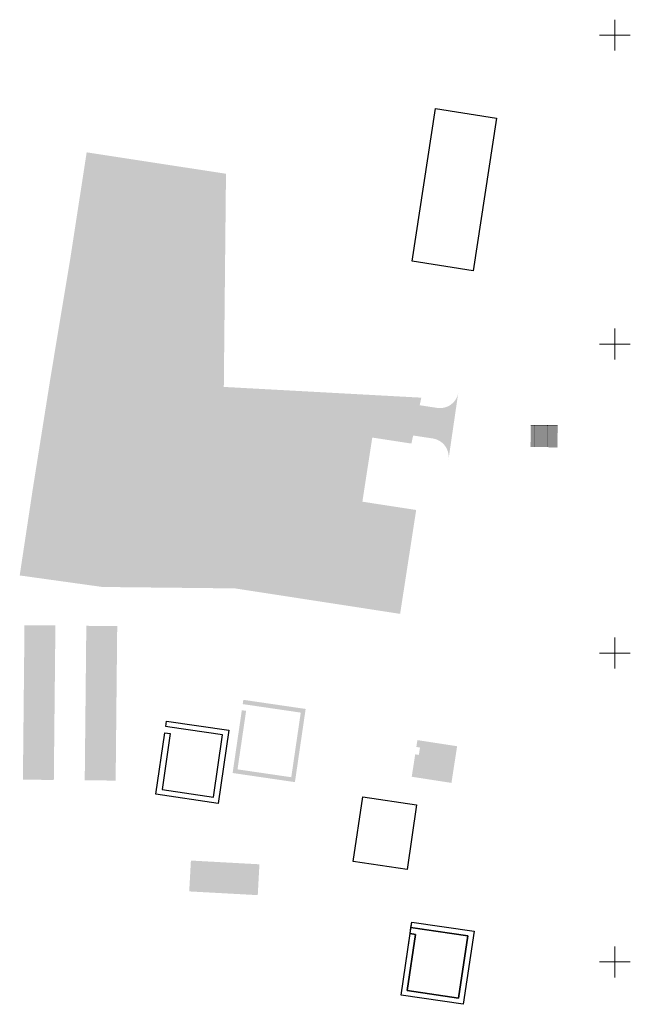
# Model space of a CAD drawing. Header units: metres. Extents: x 5509548 to 5517943, y 5680530 to 5684871.
# Tile 17 of 256: x 5515854 to 5515952, y 5683243 to 5683402. Entities that reach past the tile are written whole.
import ezdxf

# ---------------------------------------------------------------- set-up
doc = ezdxf.new("R2010")
doc.units = ezdxf.units.M
for name, color, linetype in [('A-Chodniki', 230, 'CONTINUOUS'), ('A-Nawierzchnie', 41, 'CONTINUOUS'), ('A-Plac-Zabaw', 81, 'CONTINUOUS')]:
    doc.layers.add(name, color=color, linetype=linetype)
doc.layers.add('siatka', color=7, linetype='CONTINUOUS', lineweight=25)

msp = doc.modelspace()

# ---------------------------------------------------------------- hatches: boundary and pattern name
at = {"layer": 'A-Chodniki', "linetype": 'ByBlock', "true_color": 0x6f8466, "transparency": 33554687}
h = msp.add_hatch(dxfattribs=at)
h.set_pattern_fill('DOTS', color=8, scale=0.1, style=0)
h.set_pattern_definition([(0, (12.43323, 3.44261), (0.079375, 0.15875), [0, -0.15875])])
h.paths.add_polyline_path([(5515890.503, 5683291.632), (5515889.811, 5683291.733), (5515889.912, 5683292.426), (5515899.99, 5683290.949), (5515898.255, 5683279.106), (5515888.177, 5683280.582), (5515889.666, 5683290.744), (5515890.358, 5683290.642), (5515888.971, 5683281.173), (5515897.664, 5683279.9), (5515899.196, 5683290.358)])
at = {"layer": 'A-Nawierzchnie', "linetype": 'ByBlock', "true_color": 0xb7e0ab, "transparency": 33554687}
msp.add_hatch(color=9, dxfattribs=at).paths.add_polyline_path([(5515861.895, 5683363.667), (5515864.57, 5683381.033), (5515887.106, 5683377.567), (5515886.753, 5683343.068), (5515918.703, 5683341.327), (5515917.092, 5683333.898), (5515910.767, 5683334.874), (5515909.164, 5683324.494), (5515917.867, 5683323.152), (5515915.27, 5683306.338), (5515888.568, 5683310.459), (5515867.116, 5683310.69), (5515853.739, 5683312.555), (5515855.816, 5683326.306), (5515858.772, 5683344.9)])
at = {"layer": 'A-Nawierzchnie', "linetype": 'ByBlock', "true_color": 0xcbd1d0, "transparency": 33554687}
h = msp.add_hatch(color=254, dxfattribs=at)
edge = h.paths.add_edge_path()
edge.add_arc((5515920.126, 5683331.753), 3, 351.66574, 441.37946)
edge.add_line((5515920.576, 5683334.719), (5515911.207, 5683336.139))
edge.add_arc((5515908.359, 5683317.354), 19, 81.37946, 86.8807)
edge.add_line((5515909.393, 5683336.326), (5515890.522, 5683337.354))
edge.add_arc((5515892.1, 5683366.311), 29, 261.18385, 266.8807, ccw=False)
edge.add_line((5515887.655, 5683337.654), (5515878.852, 5683339.019))
edge.add_arc((5515879.772, 5683344.948), 6, 179.41405, 261.18385, ccw=False)
edge.add_line((5515873.772, 5683345.01), (5515873.787, 5683346.501))
edge.add_line((5515873.787, 5683346.501), (5515874.105, 5683377.599))
edge.add_line((5515874.105, 5683377.599), (5515879.105, 5683377.548))
edge.add_line((5515879.105, 5683377.548), (5515878.772, 5683344.959))
edge.add_arc((5515879.772, 5683344.948), 1, 179.41405, 261.18385)
edge.add_line((5515879.619, 5683343.96), (5515888.421, 5683342.595))
edge.add_arc((5515892.1, 5683366.311), 24, 261.18385, 266.8807)
edge.add_line((5515890.794, 5683342.347), (5515909.665, 5683341.318))
edge.add_arc((5515908.359, 5683317.354), 24, 81.37946, 86.8807, ccw=False)
edge.add_line((5515911.956, 5683341.083), (5515921.271, 5683339.671))
edge.add_arc((5515921.721, 5683342.637), 3, 261.37946, 351.66574)
edge.add_line((5515924.689, 5683342.202), (5515923.095, 5683331.318))
at = {"layer": 'A-Nawierzchnie', "linetype": 'ByBlock', "true_color": 0xf8e4d3, "transparency": 33554687}
msp.add_hatch(color=254, dxfattribs=at).paths.add_polyline_path([(5515906.722, 5683329.962), (5515906.804, 5683331.46), (5515895.721, 5683332.064), (5515895.993, 5683337.056), (5515890.517, 5683337.355, -0.0248623), (5515887.65, 5683337.654), (5515878.847, 5683339.019, -0.3727403), (5515873.767, 5683345.01), (5515873.783, 5683346.501), (5515873.819, 5683350.101), (5515872.32, 5683350.116), (5515872.283, 5683346.516), (5515872.267, 5683345.025, 0.2063025), (5515874.561, 5683339.55), (5515873.455, 5683338.338), (5515873.055, 5683335.758), (5515874.881, 5683335.475), (5515875.209, 5683337.59), (5515876.004, 5683338.461, 0.0931993), (5515878.618, 5683337.537), (5515883.288, 5683336.813), (5515882.888, 5683334.233), (5515884.37, 5683334.003), (5515884.77, 5683336.583), (5515887.42, 5683336.172, 0.0248623), (5515890.435, 5683335.857), (5515894.413, 5683335.64), (5515894.204, 5683331.804), (5515902.833, 5683319.905), (5515904.175, 5683319.699), (5515903.947, 5683318.215), (5515906.911, 5683317.76), (5515907.369, 5683320.725), (5515903.681, 5683321.291), (5515898.525, 5683328.4), (5515898.635, 5683330.406), (5515906.717, 5683329.962)])
at = {"layer": 'A-Nawierzchnie', "linetype": 'ByBlock', "true_color": 0xe88482, "transparency": 33554687}
h = msp.add_hatch(dxfattribs=at)
h.set_pattern_fill('DOTS', color=11, scale=0.05, style=0)
h.set_pattern_definition([(0, (-123.64605, 8.00324), (0.0396875, 0.079375), [0, -0.079375])])
h.paths.add_polyline_path([(5515940.711, 5683333.315), (5515940.749, 5683336.915), (5515936.4, 5683336.962), (5515936.361, 5683333.362)])
at = {"layer": 'A-Nawierzchnie', "linetype": 'ByBlock', "true_color": 0xa3b8c7, "transparency": 33554687}
h = msp.add_hatch(dxfattribs=at)
h.set_pattern_fill('DOTS', color=253, scale=0.15, style=0)
h.paths.add_polyline_path([(5515864.514, 5683304.405), (5515869.513, 5683304.353), (5515869.258, 5683279.355), (5515864.258, 5683279.406)])
h.paths.add_polyline_path([(5515854.258, 5683279.508), (5515854.514, 5683304.507), (5515859.514, 5683304.456), (5515859.258, 5683279.457)])
at = {"layer": 'A-Nawierzchnie', "linetype": 'ByBlock', "true_color": 0x6f8466, "transparency": 33554687}
msp.add_hatch(color=8, dxfattribs=at).paths.add_polyline_path([(5515917.893, 5683284.795), (5515918.064, 5683285.908), (5515924.489, 5683284.915), (5515923.572, 5683278.983), (5515917.149, 5683279.975), (5515917.71, 5683283.609), (5515918.303, 5683283.518), (5515917.833, 5683280.477), (5515923.071, 5683279.668), (5515923.804, 5683284.411), (5515918.566, 5683285.221), (5515918.486, 5683284.704)])
at = {"layer": 'A-Nawierzchnie', "linetype": 'ByBlock', "true_color": 0xffffc6, "transparency": 33554687}
msp.add_hatch(color=7, dxfattribs=at).paths.add_polyline_path([(5515917.834, 5683280.479), (5515918.566, 5683285.223), (5515923.804, 5683284.414), (5515923.071, 5683279.67)])
at = {"layer": 'A-Nawierzchnie', "linetype": 'ByBlock', "true_color": 0xa3b8c7}
msp.add_hatch(color=253, dxfattribs=at).paths.add_polyline_path([(5515881.159, 5683261.42), (5515881.431, 5683266.412), (5515892.515, 5683265.808), (5515892.243, 5683260.816)])

# ---------------------------------------------------------------- linework, layer by layer
at = {"layer": 'A-Chodniki', "linetype": 'ByBlock'}
for points in [[(5515917.204, 5683363.395), (5515921.004, 5683388.104), (5515930.884, 5683386.584), (5515927.083, 5683361.875), (5515917.204, 5683363.395)], [(5515878.041, 5683287.991), (5515877.348, 5683288.093), (5515877.479, 5683288.983), (5515887.557, 5683287.507), (5515887.557, 5683287.507), (5515885.822, 5683275.663), (5515875.744, 5683277.14), (5515877.203, 5683287.103), (5515878.094, 5683286.973), (5515876.765, 5683277.9), (5515885.062, 5683276.684), (5515886.536, 5683286.747), (5515878.041, 5683287.991)]]:
    msp.add_lwpolyline(points, dxfattribs=at)
msp.add_lwpolyline([(5515916.873, 5683254.588), (5515917.018, 5683255.578), (5515926.206, 5683254.232), (5515924.731, 5683244.169), (5515916.434, 5683245.385), (5515917.763, 5683254.458)], close=True, dxfattribs=at)
at = {"layer": 'A-Plac-Zabaw', "linetype": 'ByBlock'}
for points in [[(5515909.225, 5683276.719), (5515917.918, 5683275.446), (5515916.386, 5683264.987), (5515907.693, 5683266.261), (5515909.225, 5683276.719)], [(5515917.71, 5683255.476), (5515917.018, 5683255.578), (5515917.148, 5683256.468), (5515927.227, 5683254.992), (5515927.227, 5683254.992), (5515925.492, 5683243.148), (5515915.413, 5683244.625), (5515916.873, 5683254.588), (5515917.763, 5683254.458), (5515916.434, 5683245.385), (5515924.731, 5683244.169), (5515926.206, 5683254.232), (5515917.71, 5683255.476)]]:
    msp.add_lwpolyline(points, dxfattribs=at)
msp.add_lwpolyline([(5515917.148, 5683256.468), (5515927.227, 5683254.992), (5515925.492, 5683243.148), (5515915.413, 5683244.625)], close=True, dxfattribs=at)
at = {"layer": 'siatka', "color": 18, "linetype": 'Continuous', "lineweight": 13, "true_color": 0x000000, "flags": 128}
for points in [[(5515950, 5683397.5), (5515950, 5683402.5)], [(5515947.5, 5683400), (5515952.5, 5683400)], [(5515950, 5683347.5), (5515950, 5683352.5)], [(5515947.5, 5683350), (5515952.5, 5683350)], [(5515950, 5683297.5), (5515950, 5683302.5)], [(5515947.5, 5683300), (5515952.5, 5683300)], [(5515950, 5683247.5), (5515950, 5683252.5)], [(5515947.5, 5683250), (5515952.5, 5683250)]]:
    msp.add_lwpolyline(points, dxfattribs=at)

doc.saveas('drawing.dxf')
